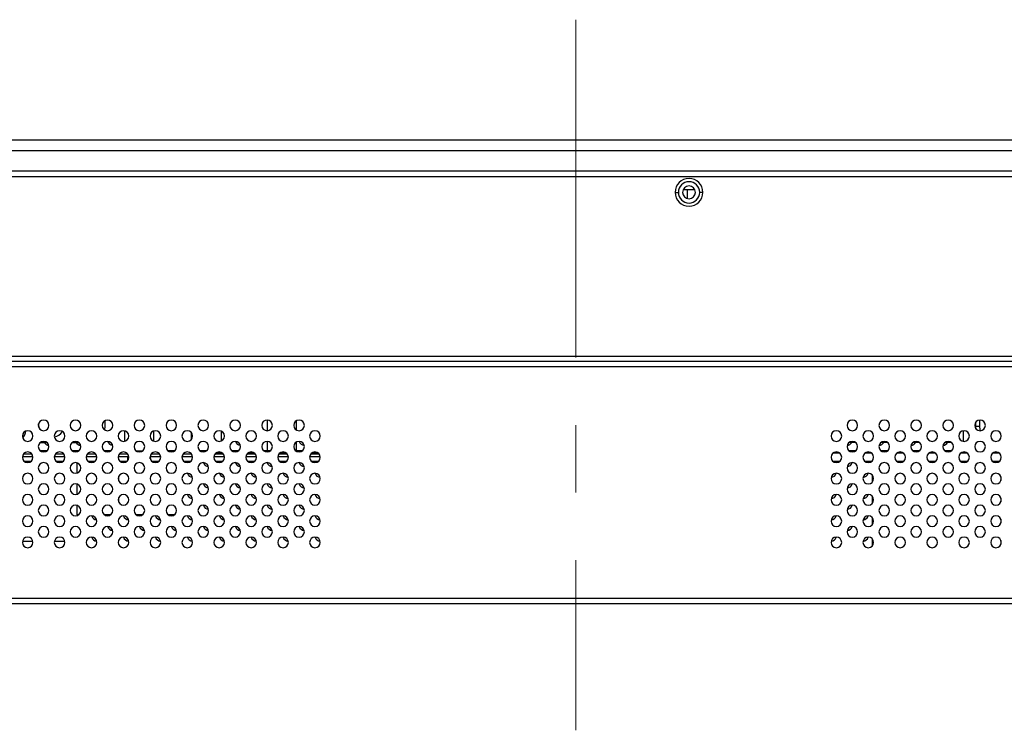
# Model space of a CAD drawing. Header units: millimetres. Extents: x 0 to 1118, y 0 to 864.
# Tile 10 of 256: x 336 to 373, y 194 to 221. Entities that reach past the tile are written whole.
import ezdxf

# ---------------------------------------------------------------- set-up
doc = ezdxf.new("R2010")
doc.units = ezdxf.units.MM
doc.linetypes.add('CENTERX2', pattern=[20.32, 12.7, -2.54, 2.54, -2.54])

msp = doc.modelspace()

# ---------------------------------------------------------------- linework, layer by layer
at = {"color": 7, "linetype": 'CENTERX2', "lineweight": 18}
msp.add_line((357.043, 221.2119), (357.043, 194.4951), dxfattribs=at)
at = {"color": 7, "linetype": 'Continuous', "lineweight": 25}
for p, q in [((166.342, 216.6993), (547.742, 216.6993)), ((166.342, 216.2993), (547.742, 216.2993)), ((546.7919, 215.5193), (167.2873, 215.5193)), ((230.902, 215.3193), (406.503, 215.3193)), ((360.783, 214.7193), (360.903, 214.7193)), ((361.2358, 214.8193), (361.0848, 214.8193)), ((361.5212, 214.8193), (361.2358, 214.8193)), ((361.823, 214.7193), (361.703, 214.7193)), ((230.302, 208.5593), (407.103, 208.5593)), ((407.103, 208.3593), (230.302, 208.3593)), ((443.642, 208.1593), (270.442, 208.1593)), ((336.8841, 205.8364), (336.8495, 206.0138)), ((339.3495, 205.9193), (339.3495, 206.1366)), ((345.4521, 205.7595), (345.4521, 206.159)), ((346.5521, 205.7806), (346.5521, 206.138)), ((372.0848, 205.9193), (372.0848, 206.0829)), ((372.2262, 205.9193), (372.0848, 205.9193)), ((372.0895, 205.8298), (372.0848, 205.9193)), ((372.2262, 206.1587), (372.2262, 205.9193)), ((340.0781, 205.756), (340.0781, 205.3626)), ((341.1781, 205.7488), (341.1781, 205.3698)), ((342.5923, 205.6912), (342.5923, 205.4274)), ((342.6237, 205.4758), (342.6237, 205.6428)), ((343.7237, 205.3767), (343.7237, 205.7418)), ((371.6151, 205.3611), (371.6151, 205.7575)), ((371.624, 205.3601), (371.624, 205.7585)), ((336.922, 205.3193), (337.162, 205.3193)), ((338.122, 205.3193), (338.362, 205.3193)), ((345.4483, 205.3592), (345.4521, 205.3464)), ((345.4521, 204.9993), (345.4521, 205.359)), ((346.5521, 204.9993), (346.5521, 205.338)), ((367.562, 205.3193), (367.322, 205.3193)), ((368.762, 205.3193), (368.522, 205.3193)), ((369.962, 205.3193), (369.722, 205.3193)), ((371.162, 205.3193), (370.922, 205.3193)), ((336.641, 204.7793), (336.243, 204.7793)), ((336.602, 204.8793), (336.282, 204.8793)), ((337.162, 204.9993), (336.922, 204.9993)), ((337.841, 204.7793), (337.443, 204.7793)), ((337.802, 204.8793), (337.482, 204.8793)), ((338.362, 204.9993), (338.122, 204.9993)), ((339.041, 204.7793), (338.643, 204.7793)), ((339.002, 204.8793), (338.682, 204.8793)), ((339.562, 204.9993), (339.322, 204.9993)), ((340.241, 204.7793), (339.843, 204.7793)), ((340.202, 204.8793), (339.882, 204.8793)), ((340.522, 204.9993), (340.762, 204.9993)), ((341.441, 204.7793), (341.043, 204.7793)), ((341.402, 204.8793), (341.082, 204.8793)), ((341.962, 204.9993), (341.722, 204.9993)), ((342.641, 204.7793), (342.243, 204.7793)), ((342.602, 204.8793), (342.282, 204.8793)), ((343.162, 204.9993), (342.922, 204.9993)), ((343.841, 204.7793), (343.443, 204.7793)), ((343.802, 204.8793), (343.482, 204.8793)), ((343.762, 204.9193), (343.522, 204.9193)), ((344.362, 204.9993), (344.122, 204.9993)), ((345.041, 204.7793), (344.643, 204.7793)), ((345.002, 204.8793), (344.682, 204.8793)), ((344.962, 204.9193), (344.722, 204.9193)), ((345.562, 204.9993), (345.322, 204.9993)), ((346.241, 204.7793), (345.843, 204.7793)), ((346.202, 204.8793), (345.882, 204.8793)), ((346.162, 204.9193), (345.922, 204.9193)), ((346.762, 204.9993), (346.522, 204.9993)), ((347.441, 204.7793), (347.043, 204.7793)), ((347.402, 204.8793), (347.082, 204.8793)), ((347.362, 204.9193), (347.122, 204.9193)), ((366.962, 204.9193), (366.722, 204.9193)), ((367.562, 204.9993), (367.322, 204.9993)), ((368.162, 204.9193), (367.922, 204.9193)), ((368.762, 204.9993), (368.522, 204.9993)), ((369.362, 204.9193), (369.122, 204.9193)), ((369.962, 204.9993), (369.722, 204.9993)), ((370.562, 204.9193), (370.322, 204.9193)), ((371.162, 204.9993), (370.922, 204.9993)), ((371.762, 204.9193), (371.522, 204.9193)), ((371.624, 204.9193), (371.624, 204.9585)), ((372.962, 204.9193), (372.722, 204.9193)), ((372.724, 204.9208), (372.724, 204.9193)), ((336.562, 204.5993), (336.322, 204.5993)), ((337.762, 204.5993), (337.522, 204.5993)), ((338.2946, 204.5522), (338.2946, 204.1664)), ((338.962, 204.5993), (338.722, 204.5993)), ((340.162, 204.5993), (339.922, 204.5993)), ((341.362, 204.5993), (341.122, 204.5993)), ((342.562, 204.5993), (342.322, 204.5993)), ((343.762, 204.5993), (343.522, 204.5993)), ((344.962, 204.5993), (344.722, 204.5993)), ((346.162, 204.5993), (345.922, 204.5993)), ((347.362, 204.5993), (347.122, 204.5993)), ((366.962, 204.5993), (366.722, 204.5993)), ((368.162, 204.5993), (367.922, 204.5993)), ((369.362, 204.5993), (369.122, 204.5993)), ((370.562, 204.5993), (370.322, 204.5993)), ((371.762, 204.5993), (371.522, 204.5993)), ((372.962, 204.5993), (372.722, 204.5993)), ((339.8503, 204.0164), (339.8503, 203.9022)), ((368.1882, 204.0957), (368.1882, 203.8229)), ((373.0295, 204.0287), (373.0295, 203.8899)), ((338.2946, 203.7522), (338.2946, 203.3664)), ((339.8503, 203.2164), (339.8503, 203.1022)), ((368.1882, 203.2957), (368.1882, 203.0229)), ((373.0295, 203.2287), (373.0295, 203.0899)), ((338.2946, 202.9522), (338.2946, 202.5993)), ((338.362, 202.5993), (338.2946, 202.5993)), ((339.562, 202.5993), (339.322, 202.5993)), ((340.762, 202.5993), (340.522, 202.5993)), ((341.962, 202.5993), (341.722, 202.5993)), ((368.1882, 202.4957), (368.1882, 202.2229)), ((373.0295, 202.4287), (373.0295, 202.2899)), ((336.6379, 201.5993), (336.246, 201.5993)), ((337.8379, 201.5993), (337.446, 201.5993)), ((368.1882, 201.6957), (368.1882, 201.4229)), ((373.0295, 201.6287), (373.0295, 201.4899)), ((269.842, 199.4593), (444.242, 199.4593)), ((270.042, 199.2593), (444.042, 199.2593))]:
    msp.add_line(p, q, dxfattribs=at)
at = {"color": 8, "linetype": 'Continuous', "lineweight": 25}
for p, q in [((361.2358, 214.8193), (361.2358, 214.4889)), ((340.2038, 204.6418), (340.2038, 204.7793)), ((341.0524, 204.6956), (341.0524, 204.7793))]:
    msp.add_line(p, q, dxfattribs=at)
at = {"color": 7, "linetype": 'Continuous', "lineweight": 25, "flags": 128}
for points in [[(339.3354, 205.79), (339.338, 205.8022), (339.3495, 205.9193)], [(372.2262, 205.9193), (372.2343, 205.8022), (372.2415, 205.7593)]]:
    msp.add_lwpolyline(points, dxfattribs=at)
at = {"color": 7, "linetype": 'Continuous', "lineweight": 25}
for centre, radius, start, end in [((361.303, 214.7193), 0.52, 0, 180), ((361.303, 214.7193), 0.4, 0, 180), ((361.303, 214.7193), 0.52, 180, 0), ((361.303, 214.7193), 0.4, 180, 0), ((361.303, 214.7193), 0.24, 0, 180), ((361.303, 214.7193), 0.24, 180, 0), ((337.042, 205.9593), 0.2, 0, 180), ((337.042, 205.9593), 0.2, 180, 0), ((338.242, 205.9593), 0.2, 0, 180), ((338.242, 205.9593), 0.2, 180, 0), ((339.442, 205.9593), 0.2, 0, 180), ((339.442, 205.9593), 0.2, 180, 0), ((340.642, 205.9593), 0.2, 0, 180), ((340.642, 205.9593), 0.2, 180, 0), ((341.842, 205.9593), 0.2, 0, 180), ((341.842, 205.9593), 0.2, 180, 0), ((343.042, 205.9593), 0.2, 0, 180), ((343.042, 205.9593), 0.2, 180, 0), ((344.242, 205.9593), 0.2, 0, 180), ((344.242, 205.9593), 0.2, 180, 0), ((345.442, 205.9593), 0.2, 0, 180), ((345.442, 205.9593), 0.2, 180, 0), ((346.642, 205.9593), 0.2, 0, 180), ((346.642, 205.9593), 0.2, 180, 0), ((367.442, 205.9593), 0.2, 0, 180), ((367.442, 205.9593), 0.2, 180, 0), ((368.642, 205.9593), 0.2, 0, 180), ((368.642, 205.9593), 0.2, 180, 0), ((369.842, 205.9593), 0.2, 0, 180), ((369.842, 205.9593), 0.2, 180, 0), ((371.042, 205.9593), 0.2, 0, 180), ((371.042, 205.9593), 0.2, 180, 0), ((372.242, 205.9593), 0.2, 0, 180), ((372.242, 205.9593), 0.2, 180, 0), ((336.442, 205.5593), 0.2, 0, 180), ((336.442, 205.5593), 0.2, 180, 0), ((335.7174, 205.8755), 0.6674, 323.97106, 348.8735), ((337.642, 205.5593), 0.2, 0, 180), ((337.642, 205.5593), 0.2, 180, 0), ((337.3495, 206.0193), 0.5, 280.9357, 323.95733), ((338.842, 205.5593), 0.2, 0, 180), ((338.842, 205.5593), 0.2, 180, 0), ((340.042, 205.5593), 0.2, 0, 180), ((340.042, 205.5593), 0.2, 180, 0), ((341.242, 205.5593), 0.2, 0, 180), ((341.242, 205.5593), 0.2, 180, 0), ((342.442, 205.5593), 0.2, 0, 180), ((342.442, 205.5593), 0.2, 180, 0), ((343.642, 205.5593), 0.2, 0, 180), ((343.642, 205.5593), 0.2, 180, 0), ((344.842, 205.5593), 0.2, 0, 180), ((344.842, 205.5593), 0.2, 180, 0), ((346.042, 205.5593), 0.2, 0, 180), ((346.042, 205.5593), 0.2, 180, 0), ((347.242, 205.5593), 0.2, 0, 180), ((347.242, 205.5593), 0.2, 180, 0), ((366.842, 205.5593), 0.2, 0, 180), ((366.842, 205.5593), 0.2, 180, 0), ((368.042, 205.5593), 0.2, 0, 180), ((368.042, 205.5593), 0.2, 180, 0), ((369.242, 205.5593), 0.2, 0, 180), ((369.242, 205.5593), 0.2, 180, 0), ((370.442, 205.5593), 0.2, 0, 180), ((370.442, 205.5593), 0.2, 180, 0), ((371.642, 205.5593), 0.2, 0, 180), ((371.642, 205.5593), 0.2, 180, 0), ((372.842, 205.5593), 0.2, 0, 180), ((372.842, 205.5593), 0.2, 180, 0), ((337.042, 205.1593), 0.2, 0, 180), ((337.042, 205.1593), 0.2, 180, 0), ((337.242, 205.4093), 0.2, 206.74368, 268.17278), ((338.242, 205.1593), 0.2, 0, 180), ((338.242, 205.1593), 0.2, 180, 0), ((338.442, 205.4093), 0.2, 206.74368, 268.17278), ((339.442, 205.1593), 0.2, 0, 180), ((339.442, 205.1593), 0.2, 180, 0), ((339.642, 205.4093), 0.2, 194.5076, 268.17278), ((340.642, 205.1593), 0.2, 0, 180), ((340.642, 205.1593), 0.2, 180, 0), ((341.842, 205.1593), 0.2, 0, 180), ((341.842, 205.1593), 0.2, 180, 0), ((343.042, 205.1593), 0.2, 0, 180), ((343.042, 205.1593), 0.2, 180, 0), ((344.242, 205.1593), 0.2, 0, 180), ((344.242, 205.1593), 0.2, 180, 0), ((344.442, 205.4093), 0.2, 194.5076, 268.17278), ((345.442, 205.1593), 0.2, 0, 180), ((345.442, 205.1593), 0.2, 180, 0), ((346.642, 205.1593), 0.2, 0, 180), ((346.642, 205.1593), 0.2, 180, 0), ((346.842, 205.4093), 0.2, 194.5076, 268.17278), ((367.442, 205.1593), 0.2, 0, 180), ((367.442, 205.1593), 0.2, 180, 0), ((367.242, 205.4093), 0.2, 271.82722, 333.25632), ((368.642, 205.1593), 0.2, 0, 180), ((368.642, 205.1593), 0.2, 180, 0), ((368.442, 205.4093), 0.2, 271.82722, 333.25632), ((369.842, 205.1593), 0.2, 0, 180), ((369.842, 205.1593), 0.2, 180, 0), ((369.642, 205.4093), 0.2, 271.82722, 333.25632), ((371.042, 205.1593), 0.2, 0, 180), ((371.042, 205.1593), 0.2, 180, 0), ((370.842, 205.4093), 0.2, 271.82722, 333.25632), ((372.242, 205.1593), 0.2, 0, 180), ((372.242, 205.1593), 0.2, 180, 0), ((336.442, 204.7593), 0.2, 0, 180), ((336.442, 204.7593), 0.2, 180, 0), ((337.642, 204.7593), 0.2, 0, 180), ((337.642, 204.7593), 0.2, 180, 0), ((338.842, 204.7593), 0.2, 0, 180), ((338.842, 204.7593), 0.2, 180, 0), ((340.042, 204.7593), 0.2, 0, 180), ((340.042, 204.7593), 0.2, 180, 0), ((341.242, 204.7593), 0.2, 0, 180), ((341.242, 204.7593), 0.2, 180, 0), ((342.442, 204.7593), 0.2, 0, 180), ((342.442, 204.7593), 0.2, 180, 0), ((343.642, 204.7593), 0.2, 0, 180), ((343.642, 204.7593), 0.2, 180, 0), ((344.842, 204.7593), 0.2, 0, 180), ((344.842, 204.7593), 0.2, 180, 0), ((346.042, 204.7593), 0.2, 0, 180), ((346.042, 204.7593), 0.2, 180, 0), ((347.242, 204.7593), 0.2, 0, 180), ((347.242, 204.7593), 0.2, 180, 0), ((366.842, 204.7593), 0.2, 0, 180), ((366.842, 204.7593), 0.2, 180, 0), ((368.042, 204.7593), 0.2, 0, 180), ((368.042, 204.7593), 0.2, 180, 0), ((369.242, 204.7593), 0.2, 0, 180), ((369.242, 204.7593), 0.2, 180, 0), ((370.442, 204.7593), 0.2, 0, 180), ((370.442, 204.7593), 0.2, 180, 0), ((371.642, 204.7593), 0.2, 0, 180), ((371.642, 204.7593), 0.2, 180, 0), ((372.842, 204.7593), 0.2, 0, 180), ((372.842, 204.7593), 0.2, 180, 0), ((337.042, 204.3593), 0.2, 0, 180), ((337.042, 204.3593), 0.2, 180, 0), ((338.242, 204.3593), 0.2, 0, 180), ((338.242, 204.3593), 0.2, 180, 0), ((339.442, 204.3593), 0.2, 0, 180), ((339.442, 204.3593), 0.2, 180, 0), ((340.642, 204.3593), 0.2, 0, 180), ((340.642, 204.3593), 0.2, 180, 0), ((341.842, 204.3593), 0.2, 0, 180), ((341.842, 204.3593), 0.2, 180, 0), ((343.042, 204.3593), 0.2, 0, 180), ((343.042, 204.3593), 0.2, 180, 0), ((343.242, 204.6093), 0.2, 194.5076, 268.17278), ((344.242, 204.3593), 0.2, 0, 180), ((344.242, 204.3593), 0.2, 180, 0), ((344.442, 204.6093), 0.2, 194.5076, 268.17278), ((345.442, 204.3593), 0.2, 0, 180), ((345.442, 204.3593), 0.2, 180, 0), ((345.642, 204.6093), 0.2, 194.5076, 268.17278), ((346.642, 204.3593), 0.2, 0, 180), ((346.642, 204.3593), 0.2, 180, 0), ((346.842, 204.6093), 0.2, 194.5076, 268.17278), ((367.442, 204.3593), 0.2, 0, 180), ((367.442, 204.3593), 0.2, 180, 0), ((367.242, 204.6093), 0.2, 271.82722, 345.4924), ((368.642, 204.3593), 0.2, 0, 180), ((368.642, 204.3593), 0.2, 180, 0), ((369.842, 204.3593), 0.2, 0, 180), ((369.842, 204.3593), 0.2, 180, 0), ((371.042, 204.3593), 0.2, 0, 180), ((371.042, 204.3593), 0.2, 180, 0), ((372.242, 204.3593), 0.2, 0, 180), ((372.242, 204.3593), 0.2, 180, 0), ((336.442, 203.9593), 0.2, 0, 180), ((336.442, 203.9593), 0.2, 180, 0), ((337.642, 203.9593), 0.2, 0, 180), ((337.642, 203.9593), 0.2, 180, 0), ((338.842, 203.9593), 0.2, 0, 180), ((338.842, 203.9593), 0.2, 180, 0), ((340.042, 203.9593), 0.2, 0, 180), ((340.042, 203.9593), 0.2, 180, 0), ((341.242, 203.9593), 0.2, 0, 180), ((341.242, 203.9593), 0.2, 180, 0), ((342.442, 203.9593), 0.2, 0, 180), ((342.442, 203.9593), 0.2, 180, 0), ((342.642, 204.2093), 0.2, 194.5076, 268.17278), ((343.642, 203.9593), 0.2, 0, 180), ((343.642, 203.9593), 0.2, 180, 0), ((343.842, 204.2093), 0.2, 194.5076, 268.17278), ((344.842, 203.9593), 0.2, 0, 180), ((344.842, 203.9593), 0.2, 180, 0), ((345.042, 204.2093), 0.2, 194.5076, 268.17278), ((346.042, 203.9593), 0.2, 0, 180), ((346.042, 203.9593), 0.2, 180, 0), ((346.242, 204.2093), 0.2, 194.5076, 268.17278), ((347.242, 203.9593), 0.2, 0, 180), ((347.242, 203.9593), 0.2, 180, 0), ((347.442, 204.2093), 0.2, 194.5076, 268.17278), ((366.842, 203.9593), 0.2, 0, 180), ((366.842, 203.9593), 0.2, 180, 0), ((366.642, 204.2093), 0.2, 271.82722, 345.4924), ((368.042, 203.9593), 0.2, 0, 180), ((368.042, 203.9593), 0.2, 180, 0), ((367.842, 204.2093), 0.2, 271.82722, 345.4924), ((369.242, 203.9593), 0.2, 0, 180), ((369.242, 203.9593), 0.2, 180, 0), ((370.442, 203.9593), 0.2, 0, 180), ((370.442, 203.9593), 0.2, 180, 0), ((371.642, 203.9593), 0.2, 0, 180), ((371.642, 203.9593), 0.2, 180, 0), ((372.842, 203.9593), 0.2, 0, 180), ((372.842, 203.9593), 0.2, 180, 0), ((337.042, 203.5593), 0.2, 0, 180), ((338.242, 203.5593), 0.2, 0, 180), ((339.442, 203.5593), 0.2, 0, 180), ((340.642, 203.5593), 0.2, 0, 180), ((341.842, 203.5593), 0.2, 0, 180), ((343.042, 203.5593), 0.2, 0, 180), ((343.242, 203.8093), 0.2, 194.5076, 268.17278), ((344.242, 203.5593), 0.2, 0, 180), ((344.442, 203.8093), 0.2, 194.5076, 268.17278), ((345.442, 203.5593), 0.2, 0, 180), ((345.642, 203.8093), 0.2, 194.5076, 268.17278), ((346.642, 203.5593), 0.2, 0, 180), ((346.842, 203.8093), 0.2, 194.5076, 268.17278), ((367.442, 203.5593), 0.2, 0, 180), ((367.242, 203.8093), 0.2, 271.82722, 345.4924), ((368.642, 203.5593), 0.2, 0, 180), ((369.842, 203.5593), 0.2, 0, 180), ((371.042, 203.5593), 0.2, 0, 180), ((372.242, 203.5593), 0.2, 0, 180), ((336.442, 203.1593), 0.2, 0, 180), ((337.042, 203.5593), 0.2, 180, 0), ((337.642, 203.1593), 0.2, 0, 180), ((338.242, 203.5593), 0.2, 180, 0), ((338.842, 203.1593), 0.2, 0, 180), ((339.442, 203.5593), 0.2, 180, 0), ((340.042, 203.1593), 0.2, 0, 180), ((340.642, 203.5593), 0.2, 180, 0), ((341.242, 203.1593), 0.2, 0, 180), ((341.842, 203.5593), 0.2, 180, 0), ((342.442, 203.1593), 0.2, 0, 180), ((342.642, 203.4093), 0.2, 194.5076, 268.17278), ((343.042, 203.5593), 0.2, 180, 0), ((343.642, 203.1593), 0.2, 0, 180), ((343.842, 203.4093), 0.2, 194.5076, 268.17278), ((344.242, 203.5593), 0.2, 180, 0), ((344.842, 203.1593), 0.2, 0, 180), ((345.042, 203.4093), 0.2, 194.5076, 268.17278), ((345.442, 203.5593), 0.2, 180, 0), ((346.042, 203.1593), 0.2, 0, 180), ((346.242, 203.4093), 0.2, 194.5076, 268.17278), ((346.642, 203.5593), 0.2, 180, 0), ((347.242, 203.1593), 0.2, 0, 180), ((347.442, 203.4093), 0.2, 194.5076, 268.17278), ((366.842, 203.1593), 0.2, 0, 180), ((366.642, 203.4093), 0.2, 271.82722, 345.4924), ((367.442, 203.5593), 0.2, 180, 0), ((368.042, 203.1593), 0.2, 0, 180), ((367.842, 203.4093), 0.2, 271.82722, 345.4924), ((368.642, 203.5593), 0.2, 180, 0), ((369.242, 203.1593), 0.2, 0, 180), ((369.842, 203.5593), 0.2, 180, 0), ((370.442, 203.1593), 0.2, 0, 180), ((371.042, 203.5593), 0.2, 180, 0), ((371.642, 203.1593), 0.2, 0, 180), ((372.242, 203.5593), 0.2, 180, 0), ((372.842, 203.1593), 0.2, 0, 180), ((336.442, 203.1593), 0.2, 180, 0), ((337.042, 202.7593), 0.2, 0, 180), ((337.642, 203.1593), 0.2, 180, 0), ((338.242, 202.7593), 0.2, 0, 180), ((338.842, 203.1593), 0.2, 180, 0), ((339.442, 202.7593), 0.2, 0, 180), ((340.042, 203.1593), 0.2, 180, 0), ((340.642, 202.7593), 0.2, 0, 180), ((341.242, 203.1593), 0.2, 180, 0), ((341.842, 202.7593), 0.2, 0, 180), ((342.442, 203.1593), 0.2, 180, 0), ((343.042, 202.7593), 0.2, 0, 180), ((343.242, 203.0093), 0.2, 194.5076, 268.17278), ((343.642, 203.1593), 0.2, 180, 0), ((344.242, 202.7593), 0.2, 0, 180), ((344.442, 203.0093), 0.2, 194.5076, 268.17278), ((344.842, 203.1593), 0.2, 180, 0), ((345.442, 202.7593), 0.2, 0, 180), ((345.642, 203.0093), 0.2, 194.5076, 268.17278), ((346.042, 203.1593), 0.2, 180, 0), ((346.642, 202.7593), 0.2, 0, 180), ((346.842, 203.0093), 0.2, 194.5076, 268.17278), ((347.242, 203.1593), 0.2, 180, 0), ((366.842, 203.1593), 0.2, 180, 0), ((367.442, 202.7593), 0.2, 0, 180), ((367.242, 203.0093), 0.2, 271.82722, 345.4924), ((368.042, 203.1593), 0.2, 180, 0), ((368.642, 202.7593), 0.2, 0, 180), ((369.242, 203.1593), 0.2, 180, 0), ((369.842, 202.7593), 0.2, 0, 180), ((370.442, 203.1593), 0.2, 180, 0), ((371.042, 202.7593), 0.2, 0, 180), ((371.642, 203.1593), 0.2, 180, 0), ((372.242, 202.7593), 0.2, 0, 180), ((372.842, 203.1593), 0.2, 180, 0), ((336.442, 202.3593), 0.2, 0, 180), ((337.042, 202.7593), 0.2, 180, 0), ((337.642, 202.3593), 0.2, 0, 180), ((338.242, 202.7593), 0.2, 180, 0), ((338.842, 202.3593), 0.2, 0, 180), ((339.042, 202.6093), 0.2, 194.5076, 268.17278), ((339.442, 202.7593), 0.2, 180, 0), ((340.042, 202.3593), 0.2, 0, 180), ((340.242, 202.6093), 0.2, 194.5076, 268.17278), ((340.642, 202.7593), 0.2, 180, 0), ((341.242, 202.3593), 0.2, 0, 180), ((341.442, 202.6093), 0.2, 194.5076, 268.17278), ((341.842, 202.7593), 0.2, 180, 0), ((342.442, 202.3593), 0.2, 0, 180), ((342.642, 202.6093), 0.2, 194.5076, 268.17278), ((343.042, 202.7593), 0.2, 180, 0), ((343.642, 202.3593), 0.2, 0, 180), ((343.842, 202.6093), 0.2, 194.5076, 268.17278), ((344.242, 202.7593), 0.2, 180, 0), ((344.842, 202.3593), 0.2, 0, 180), ((345.042, 202.6093), 0.2, 194.5076, 268.17278), ((345.442, 202.7593), 0.2, 180, 0), ((346.042, 202.3593), 0.2, 0, 180), ((346.242, 202.6093), 0.2, 194.5076, 268.17278), ((346.642, 202.7593), 0.2, 180, 0), ((347.242, 202.3593), 0.2, 0, 180), ((347.442, 202.6093), 0.2, 194.5076, 268.17278), ((366.842, 202.3593), 0.2, 0, 180), ((366.642, 202.6093), 0.2, 271.82722, 345.4924), ((367.442, 202.7593), 0.2, 180, 0), ((368.042, 202.3593), 0.2, 0, 180), ((367.842, 202.6093), 0.2, 271.82722, 345.4924), ((368.642, 202.7593), 0.2, 180, 0), ((369.242, 202.3593), 0.2, 0, 180), ((369.842, 202.7593), 0.2, 180, 0), ((370.442, 202.3593), 0.2, 0, 180), ((371.042, 202.7593), 0.2, 180, 0), ((371.642, 202.3593), 0.2, 0, 180), ((372.242, 202.7593), 0.2, 180, 0), ((372.842, 202.3593), 0.2, 0, 180), ((336.442, 202.3593), 0.2, 180, 0), ((337.042, 201.9593), 0.2, 0, 180), ((337.642, 202.3593), 0.2, 180, 0), ((338.242, 201.9593), 0.2, 0, 180), ((338.842, 202.3593), 0.2, 180, 0), ((339.442, 201.9593), 0.2, 0, 180), ((339.642, 202.2093), 0.2, 194.5076, 268.17278), ((340.042, 202.3593), 0.2, 180, 0), ((340.642, 201.9593), 0.2, 0, 180), ((340.842, 202.2093), 0.2, 194.5076, 268.17278), ((341.242, 202.3593), 0.2, 180, 0), ((341.842, 201.9593), 0.2, 0, 180), ((342.042, 202.2093), 0.2, 194.5076, 268.17278), ((342.442, 202.3593), 0.2, 180, 0), ((343.042, 201.9593), 0.2, 0, 180), ((343.242, 202.2093), 0.2, 194.5076, 268.17278), ((343.642, 202.3593), 0.2, 180, 0), ((344.242, 201.9593), 0.2, 0, 180), ((344.442, 202.2093), 0.2, 194.5076, 268.17278), ((344.842, 202.3593), 0.2, 180, 0), ((345.442, 201.9593), 0.2, 0, 180), ((345.642, 202.2093), 0.2, 194.5076, 268.17278), ((346.042, 202.3593), 0.2, 180, 0), ((346.642, 201.9593), 0.2, 0, 180), ((346.842, 202.2093), 0.2, 194.5076, 268.17278), ((347.242, 202.3593), 0.2, 180, 0), ((366.842, 202.3593), 0.2, 180, 0), ((367.442, 201.9593), 0.2, 0, 180), ((367.242, 202.2093), 0.2, 271.82722, 345.4924), ((368.042, 202.3593), 0.2, 180, 0), ((368.642, 201.9593), 0.2, 0, 180), ((369.242, 202.3593), 0.2, 180, 0), ((369.842, 201.9593), 0.2, 0, 180), ((370.442, 202.3593), 0.2, 180, 0), ((371.042, 201.9593), 0.2, 0, 180), ((371.642, 202.3593), 0.2, 180, 0), ((372.242, 201.9593), 0.2, 0, 180), ((372.842, 202.3593), 0.2, 180, 0), ((336.442, 201.5593), 0.2, 0, 180), ((337.042, 201.9593), 0.2, 180, 0), ((337.642, 201.5593), 0.2, 0, 180), ((338.242, 201.9593), 0.2, 180, 0), ((338.842, 201.5593), 0.2, 0, 180), ((339.042, 201.8093), 0.2, 194.5076, 268.17278), ((339.442, 201.9593), 0.2, 180, 0), ((340.042, 201.5593), 0.2, 0, 180), ((340.242, 201.8093), 0.2, 194.5076, 268.17278), ((340.642, 201.9593), 0.2, 180, 0), ((341.242, 201.5593), 0.2, 0, 180), ((341.442, 201.8093), 0.2, 194.5076, 268.17278), ((341.842, 201.9593), 0.2, 180, 0), ((342.442, 201.5593), 0.2, 0, 180), ((342.642, 201.8093), 0.2, 194.5076, 268.17278), ((343.042, 201.9593), 0.2, 180, 0), ((343.642, 201.5593), 0.2, 0, 180), ((343.842, 201.8093), 0.2, 194.5076, 268.17278), ((344.242, 201.9593), 0.2, 180, 0), ((344.842, 201.5593), 0.2, 0, 180), ((345.042, 201.8093), 0.2, 194.5076, 268.17278), ((345.442, 201.9593), 0.2, 180, 0), ((346.042, 201.5593), 0.2, 0, 180), ((346.242, 201.8093), 0.2, 194.5076, 268.17278), ((346.642, 201.9593), 0.2, 180, 0), ((347.242, 201.5593), 0.2, 0, 180), ((347.442, 201.8093), 0.2, 194.5076, 268.17278), ((366.842, 201.5593), 0.2, 0, 180), ((366.642, 201.8093), 0.2, 271.82722, 345.4924), ((367.442, 201.9593), 0.2, 180, 0), ((368.042, 201.5593), 0.2, 0, 180), ((367.842, 201.8093), 0.2, 271.82722, 345.4924), ((368.642, 201.9593), 0.2, 180, 0), ((369.242, 201.5593), 0.2, 0, 180), ((369.842, 201.9593), 0.2, 180, 0), ((370.442, 201.5593), 0.2, 0, 180), ((371.042, 201.9593), 0.2, 180, 0), ((371.642, 201.5593), 0.2, 0, 180), ((372.242, 201.9593), 0.2, 180, 0), ((372.842, 201.5593), 0.2, 0, 180), ((336.442, 201.5593), 0.2, 180, 0), ((337.642, 201.5593), 0.2, 180, 0), ((338.842, 201.5593), 0.2, 180, 0), ((340.042, 201.5593), 0.2, 180, 0), ((341.242, 201.5593), 0.2, 180, 0), ((342.442, 201.5593), 0.2, 180, 0), ((343.642, 201.5593), 0.2, 180, 0), ((344.842, 201.5593), 0.2, 180, 0), ((346.042, 201.5593), 0.2, 180, 0), ((347.242, 201.5593), 0.2, 180, 0), ((366.842, 201.5593), 0.2, 180, 0), ((368.042, 201.5593), 0.2, 180, 0), ((369.242, 201.5593), 0.2, 180, 0), ((370.442, 201.5593), 0.2, 180, 0), ((371.642, 201.5593), 0.2, 180, 0), ((372.842, 201.5593), 0.2, 180, 0)]:
    msp.add_arc(centre, radius, start, end, dxfattribs=at)

doc.saveas('drawing.dxf')
